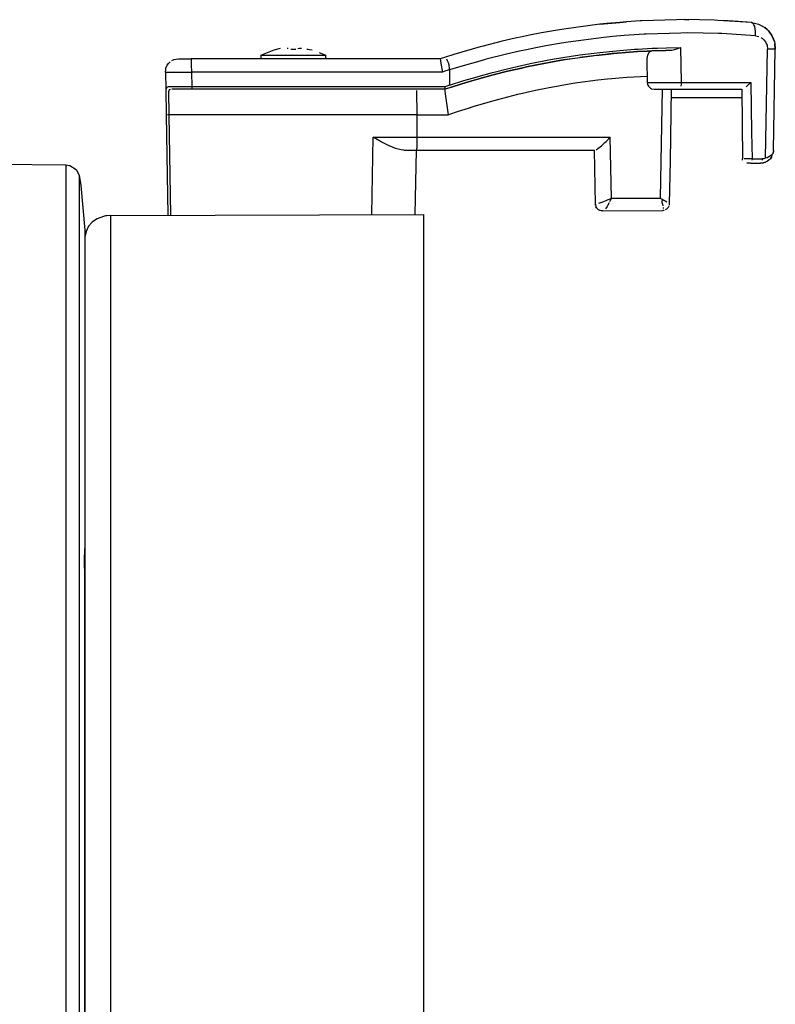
# Model space of a CAD drawing. Header units: millimetres. Extents: x -1041 to -481, y -163 to 556.
# Tile 50 of 51: x -568 to -481, y 119 to 233. Entities that reach past the tile are written whole.
import ezdxf

# ---------------------------------------------------------------- set-up
doc = ezdxf.new("R2010")
doc.units = ezdxf.units.MM

# ---------------------------------------------------------------- blocks, each defined once
blk = doc.blocks.new('Frontteil__29', base_point=(-640.73, -151.96))
at = {"color": 7, "linetype": 'Continuous'}
for p, q in [((-583.98, 216), (-562.61, 215.82)), ((-562.61, 215.82), (-562.2, 215.76)), ((-562.2, 215.76), (-561.49, 215.3)), ((-561.49, 215.3), (-561.15, 214.63)), ((-561.15, 214.63), (-560.94, 213.46)), ((-560.94, 213.46), (-560.49, 208.31)), ((-560.49, 208.31), (-560.49, 171.73)), ((-560.5, 170.61), (-560.49, 171.4)), ((-560.49, 171.4), (-560.49, 171.73)), ((-560.49, 171.73), (-560.49, 168.85)), ((-560.49, 168.23), (-560.5, 170.61)), ((-560.49, 168.85), (-560.49, 168.23)), ((-560.49, 79.97), (-560.49, 168.23))]:
    blk.add_line(p, q, dxfattribs=at)
at = {"color": 1, "linetype": 'Continuous'}
for p, q in [((-562.61, 71.47), (-562.61, 215.82)), ((-561.15, 214.63), (-561.15, 71.36))]:
    blk.add_line(p, q, dxfattribs=at)
blk = doc.blocks.new('Linsengehaeuse__35', base_point=(-560.49, -106.1))
at = {"color": 7, "linetype": 'Continuous'}
for p, q in [((-559.26, 209.52), (-559.63, 209.24)), ((-559.06, 209.63), (-559.26, 209.52)), ((-558.34, 209.9), (-559.06, 209.63)), ((-558.11, 209.95), (-558.34, 209.9)), ((-557.93, 209.98), (-558.11, 209.95)), ((-557.5, 210), (-557.93, 209.98)), ((-557.5, 210), (-521.49, 210.13)), ((-521.49, 76.48), (-521.49, 210.13)), ((-560.05, 208.79), (-560.33, 208.18)), ((-559.63, 209.24), (-560.05, 208.79)), ((-560.33, 208.18), (-560.49, 207.52)), ((-560.49, 207.52), (-560.49, 72.5))]:
    blk.add_line(p, q, dxfattribs=at)
at = {"color": 1, "linetype": 'Continuous'}
blk.add_line((-557.5, 76.31), (-557.5, 210), dxfattribs=at)
blk = doc.blocks.new('Linsenschraube_selbstfurchend_DIN7500-M4x8-TX20_1__36', base_point=(-540.24, 228.02))
at = {"color": 7, "linetype": 'Continuous'}
for p, q in [((-540.24, 228.42), (-538.68, 229.06)), ((-538.68, 229.06), (-537.96, 229.24)), ((-537.22, 229.24), (-537.07, 229.23)), ((-536.78, 229.13), (-536.64, 229.13)), ((-536.64, 229.13), (-536.49, 229.12)), ((-536.49, 229.12), (-536.2, 229.13)), ((-535.99, 229.22), (-535.8, 229.23)), ((-535.8, 229.23), (-535.54, 229.23)), ((-534.94, 229.13), (-534.78, 229.12)), ((-534.94, 229.13), (-534.32, 229.06)), ((-533.53, 228.74), (-532.74, 228.42)), ((-540.24, 228.42), (-538.45, 228.42)), ((-540.24, 228.42), (-540.24, 228.02)), ((-538.45, 228.42), (-532.74, 228.42)), ((-532.74, 228.02), (-532.74, 228.42))]:
    blk.add_line(p, q, dxfattribs=at)
blk = doc.blocks.new('Torsicherung__37', base_point=(-551.21, 210.03))
at = {"color": 7, "linetype": 'Continuous'}
for p, q in [((-501.25, 231.99), (-498.92, 232.21)), ((-498.92, 232.21), (-500.45, 232.07)), ((-498.15, 232.26), (-498.92, 232.21)), ((-498.92, 232.21), (-498.15, 232.26)), ((-496.61, 232.37), (-498.15, 232.26)), ((-496.4, 232.38), (-496.61, 232.37)), ((-492.4, 232.51), (-496.4, 232.38)), ((-491.49, 232.52), (-492.4, 232.51)), ((-488.06, 232.45), (-491.49, 232.52)), ((-491.49, 232.52), (-491, 232.51)), ((-487.67, 232.43), (-488.06, 232.45)), ((-483.79, 232.19), (-487.67, 232.43)), ((-486.46, 232.38), (-487.67, 232.43)), ((-485.31, 232.3), (-486.46, 232.38)), ((-483.79, 232.19), (-485.31, 232.3)), ((-483.79, 232.19), (-483.44, 232.13)), ((-483.59, 232.06), (-483.79, 232.19)), ((-483.44, 232.13), (-482.99, 232)), ((-507.95, 231), (-509.32, 230.73)), ((-506.11, 231.32), (-507.95, 231)), ((-505.37, 231.44), (-506.11, 231.32)), ((-501.25, 231.99), (-505.37, 231.44)), ((-500.45, 232.07), (-501.25, 231.99)), ((-482.99, 232), (-482.74, 231.9)), ((-482.99, 232), (-482.74, 231.9)), ((-482.74, 231.9), (-482.26, 231.61)), ((-482.74, 231.9), (-482.26, 231.61)), ((-482.26, 231.61), (-482, 231.39)), ((-482, 231.39), (-482.26, 231.61)), ((-482, 231.39), (-481.85, 231.24)), ((-481.85, 231.24), (-482, 231.39)), ((-481.85, 231.24), (-481.5, 230.79)), ((-481.69, 231.03), (-481.85, 231.24)), ((-481.5, 230.79), (-481.69, 231.03)), ((-512.47, 230.03), (-514.8, 229.44)), ((-510.98, 230.38), (-512.47, 230.03)), ((-510.17, 230.55), (-510.98, 230.38)), ((-509.32, 230.73), (-510.17, 230.55)), ((-481.5, 230.79), (-481.25, 230.28)), ((-481.16, 230.01), (-481.5, 230.79)), ((-481.25, 230.28), (-481.16, 230.01)), ((-481.16, 230.01), (-481.12, 229.76)), ((-515.01, 229.39), (-518.02, 228.51)), ((-514.8, 229.44), (-515.01, 229.39)), ((-498.3, 228.75), (-500.23, 228.57)), ((-498.07, 228.76), (-499.83, 228.61)), ((-499.66, 228.63), (-498.3, 228.75)), ((-498.3, 228.75), (-496.92, 228.84)), ((-496.92, 228.84), (-498.3, 228.75)), ((-495.03, 228.94), (-497.28, 228.82)), ((-496.92, 228.84), (-495.79, 228.91)), ((-495.79, 228.91), (-496.92, 228.84)), ((-495.79, 228.91), (-495.27, 228.93)), ((-495.27, 228.93), (-495.79, 228.91)), ((-495.56, 228.78), (-495.77, 228.45)), ((-495.41, 228.87), (-495.56, 228.78)), ((-495.27, 228.93), (-495.41, 228.87)), ((-495.27, 228.93), (-493.63, 228.99)), ((-493.63, 228.99), (-495.27, 228.93)), ((-495.03, 228.94), (-495.27, 228.93)), ((-493.63, 228.99), (-493.29, 229)), ((-493.29, 229), (-493.63, 228.99)), ((-493.29, 229), (-492.95, 229.03)), ((-492.95, 229.03), (-492.66, 229.09)), ((-492.66, 229.09), (-492.28, 229.2)), ((-492.28, 229.2), (-491.95, 229.31)), ((-481.25, 217.49), (-481.05, 229.14)), ((-481.12, 229.76), (-481.05, 229.14)), ((-481.05, 229.14), (-481.12, 229.76)), ((-481.1, 229.55), (-481.12, 229.76)), ((-550.85, 227.48), (-550.67, 227.66)), ((-550.46, 227.81), (-550.22, 227.92)), ((-550.22, 227.92), (-549.97, 227.99)), ((-549.97, 227.99), (-549.71, 228.02)), ((-549.71, 228.02), (-548.23, 228.02)), ((-519.59, 228.02), (-548.23, 228.02)), ((-519, 228.21), (-519.59, 228.02)), ((-519, 228.21), (-519.59, 228.02)), ((-519.59, 228.02), (-519.56, 227.81)), ((-519.56, 227.81), (-519.51, 227.48)), ((-518.02, 228.51), (-519, 228.21)), ((-508.48, 227.33), (-506.89, 227.63)), ((-508.48, 227.33), (-506.89, 227.63)), ((-505.89, 227.81), (-507.08, 227.6)), ((-506.89, 227.63), (-505.22, 227.92)), ((-506.89, 227.63), (-505.89, 227.81)), ((-504.49, 228.03), (-505.89, 227.81)), ((-505.89, 227.81), (-505.22, 227.92)), ((-505.22, 227.92), (-503.55, 228.17)), ((-501.32, 228.45), (-503.55, 228.17)), ((-503.55, 228.17), (-502.09, 228.36)), ((-502.09, 228.36), (-501.89, 228.39)), ((-501.89, 228.39), (-501.32, 228.45)), ((-501.32, 228.45), (-500.23, 228.57)), ((-500.23, 228.57), (-501.32, 228.45)), ((-499.83, 228.61), (-500.62, 228.53)), ((-500.23, 228.57), (-499.66, 228.63)), ((-495.77, 228.45), (-495.83, 228.06)), ((-495.83, 228.06), (-495.83, 227.9)), ((-495.83, 227.9), (-495.78, 225.3)), ((-551.21, 226.49), (-551.18, 226.78)), ((-551.21, 226.49), (-551.17, 224.48)), ((-551.18, 226.78), (-551.15, 226.93)), ((-551.15, 226.93), (-551, 227.27)), ((-551, 227.27), (-550.85, 227.48)), ((-519.51, 227.48), (-519.35, 226.49)), ((-513.52, 226.16), (-511.87, 226.58)), ((-511.87, 226.58), (-513.52, 226.16)), ((-513.52, 226.16), (-511.87, 226.58)), ((-511.87, 226.58), (-510.21, 226.96)), ((-511.87, 226.58), (-510.21, 226.96)), ((-510.96, 226.79), (-511.87, 226.58)), ((-508.48, 227.33), (-510.42, 226.92)), ((-510.21, 226.96), (-509.68, 227.08)), ((-510.21, 226.96), (-509.68, 227.08)), ((-509.68, 227.08), (-508.48, 227.33)), ((-509.68, 227.08), (-508.48, 227.33)), ((-517.11, 225.13), (-515.95, 225.48)), ((-517.11, 225.13), (-515.95, 225.48)), ((-514.57, 225.88), (-516.53, 225.31)), ((-515.95, 225.48), (-515.16, 225.71)), ((-515.95, 225.48), (-515.16, 225.71)), ((-515.16, 225.71), (-513.52, 226.16)), ((-515.16, 225.71), (-513.52, 226.16)), ((-495.78, 225.3), (-495.75, 225.08)), ((-484.23, 224.95), (-483.88, 225.3)), ((-551.06, 224.73), (-551.17, 224.48)), ((-551.17, 224.48), (-551.12, 221.57)), ((-548.18, 224.52), (-550.46, 224.52)), ((-519.02, 224.52), (-548.18, 224.52)), ((-519.07, 224.81), (-519.05, 224.65)), ((-519.03, 224.3), (-519.02, 224.52)), ((-518.99, 224), (-519.03, 224.3)), ((-518.43, 224.71), (-519.02, 224.52)), ((-518.64, 224.64), (-519.02, 224.52)), ((-517.11, 225.13), (-518.64, 224.64)), ((-518.43, 224.71), (-517.11, 225.13)), ((-518.43, 224.71), (-517.11, 225.13)), ((-516.66, 225.27), (-517.11, 225.13)), ((-495.28, 224.57), (-494.98, 224.52)), ((-494.98, 224.52), (-492.11, 224.52)), ((-493.01, 224.52), (-493.15, 216.27)), ((-492.11, 224.52), (-484.91, 224.52)), ((-484.91, 224.52), (-484.83, 216.51)), ((-484.42, 224.79), (-484.23, 224.95)), ((-518.89, 223.19), (-518.99, 224)), ((-518.81, 222.66), (-518.89, 223.19)), ((-484.95, 223.52), (-493.02, 223.52)), ((-518.64, 221.57), (-518.81, 222.66)), ((-551.12, 221.57), (-550.92, 210.03)), ((-526.39, 218.49), (-527.32, 218.99)), ((-500.65, 218.38), (-500.52, 218.5)), ((-500.52, 218.5), (-500.03, 218.99)), ((-525.48, 218.03), (-526.39, 218.49)), ((-525.17, 217.89), (-525.48, 218.03)), ((-524.75, 217.72), (-525.17, 217.89)), ((-524.6, 217.67), (-524.75, 217.72)), ((-524.09, 217.54), (-524.6, 217.67)), ((-523.8, 217.52), (-524.09, 217.54)), ((-523.8, 217.52), (-522.34, 217.52)), ((-522.47, 210.13), (-522.34, 217.52)), ((-522.34, 217.52), (-521.99, 217.52)), ((-522.34, 217.52), (-521.99, 217.52)), ((-521.99, 217.52), (-501.85, 217.52)), ((-501.74, 211.3), (-501.85, 217.52)), ((-501.66, 217.57), (-501.45, 217.71)), ((-501.45, 217.71), (-501.04, 218.03)), ((-501.04, 218.03), (-500.65, 218.38)), ((-481.25, 217.49), (-481.27, 217.35)), ((-493.15, 216.27), (-493.24, 211.33)), ((-484.81, 216.37), (-484.83, 216.51)), ((-481.96, 216.24), (-482.18, 216.13)), ((-481.78, 216.37), (-481.96, 216.24)), ((-481.62, 216.53), (-481.78, 216.37)), ((-481.49, 216.7), (-481.62, 216.53)), ((-481.62, 216.53), (-481.49, 216.7)), ((-481.5, 216.94), (-481.49, 216.7)), ((-481.49, 216.7), (-481.39, 217.08)), ((-481.27, 217.35), (-481.39, 217.08)), ((-481.31, 217.22), (-481.27, 217.35)), ((-483.92, 216.02), (-484.33, 216.02)), ((-483.92, 216.02), (-482.75, 216.02)), ((-482.46, 216.04), (-482.75, 216.02)), ((-482.75, 216.02), (-482.46, 216.04)), ((-482.18, 216.13), (-482.46, 216.04)), ((-482.46, 216.04), (-482.18, 216.13)), ((-501.74, 211.3), (-501.68, 211.01)), ((-501.61, 210.87), (-501.68, 211.01)), ((-501.68, 211.01), (-501.61, 210.87)), ((-500.94, 210.52), (-493.97, 210.57)), ((-493.83, 210.59), (-493.97, 210.57)), ((-493.57, 210.72), (-493.7, 210.64)), ((-493.36, 210.93), (-493.57, 210.72)), ((-493.29, 211.06), (-493.36, 210.93)), ((-493.24, 211.33), (-493.25, 211.2)), ((-493.24, 211.33), (-493.25, 211.2)), ((-500.94, 210.52), (-501.09, 210.53))]:
    blk.add_line(p, q, dxfattribs=at)
at = {"color": 1, "linetype": 'Continuous'}
for p, q in [((-491.93, 230.98), (-495.92, 230.86)), ((-491.1, 230.99), (-491.93, 230.98)), ((-487.6, 230.93), (-491.1, 230.99)), ((-483.5, 231.92), (-483.59, 232.06)), ((-483.42, 231.72), (-483.5, 231.92)), ((-483.37, 231.48), (-483.42, 231.72)), ((-483.34, 231.21), (-483.37, 231.48)), ((-483.33, 231.07), (-483.34, 231.21)), ((-483.33, 230.94), (-483.33, 231.07)), ((-504.88, 229.93), (-505.63, 229.81)), ((-500.76, 230.47), (-504.88, 229.93)), ((-499.75, 230.57), (-500.76, 230.47)), ((-498.44, 230.69), (-499.75, 230.57)), ((-496.13, 230.85), (-498.44, 230.69)), ((-495.92, 230.86), (-496.13, 230.85)), ((-487.2, 230.91), (-487.6, 230.93)), ((-483.34, 230.67), (-487.2, 230.91)), ((-483.34, 230.67), (-483.33, 230.94)), ((-483.34, 230.67), (-482.93, 230.57)), ((-482.69, 230.46), (-482.56, 230.38)), ((-482.56, 230.38), (-482.35, 230.19)), ((-482.35, 230.19), (-482.18, 229.97)), ((-482.18, 229.97), (-482.05, 229.71)), ((-510.49, 228.89), (-511.97, 228.55)), ((-509.68, 229.06), (-510.49, 228.89)), ((-508.58, 229.28), (-509.68, 229.06)), ((-507.45, 229.5), (-508.58, 229.28)), ((-505.63, 229.81), (-507.45, 229.5)), ((-501.87, 228.68), (-501.23, 228.75)), ((-501.23, 228.75), (-499.75, 228.91)), ((-499.75, 228.91), (-498.52, 229.02)), ((-498.52, 229.02), (-497.23, 229.11)), ((-497.23, 229.11), (-496.86, 229.14)), ((-496.86, 229.14), (-495.2, 229.23)), ((-495.2, 229.23), (-494.59, 229.25)), ((-494.59, 229.25), (-493.55, 229.28)), ((-493.55, 229.28), (-491.95, 229.31)), ((-491.95, 229.31), (-491.88, 225.3)), ((-482.17, 216.58), (-481.95, 229.14)), ((-482.05, 229.71), (-482, 229.57)), ((-482, 229.57), (-481.95, 229.14)), ((-481.76, 229.14), (-481.95, 229.14)), ((-481.29, 229.14), (-481.76, 229.14)), ((-481.05, 229.14), (-481.29, 229.14)), ((-548.23, 228.02), (-548.24, 227.76)), ((-548.24, 227.76), (-548.24, 227.57)), ((-548.24, 227.57), (-548.23, 227.33)), ((-518.76, 227.8), (-518.85, 227.98)), ((-518.66, 227.57), (-518.76, 227.8)), ((-518.58, 227.3), (-518.66, 227.57)), ((-514.52, 227.91), (-517.5, 227.06)), ((-514.3, 227.97), (-514.52, 227.91)), ((-511.97, 228.55), (-514.3, 227.97)), ((-509.26, 227.46), (-506.9, 227.92)), ((-506.9, 227.92), (-505.25, 228.21)), ((-505.25, 228.21), (-503.54, 228.46)), ((-503.54, 228.46), (-501.87, 228.68)), ((-551.21, 226.49), (-548.21, 226.49)), ((-548.23, 227.33), (-548.21, 226.49)), ((-519.35, 226.49), (-548.21, 226.49)), ((-548.21, 226.49), (-548.18, 224.81)), ((-518.94, 226.62), (-519.35, 226.49)), ((-518.52, 226.75), (-518.94, 226.62)), ((-518.56, 227.17), (-518.58, 227.3)), ((-518.53, 227.03), (-518.56, 227.17)), ((-518.52, 226.75), (-518.53, 227.03)), ((-517.5, 227.06), (-518.52, 226.75)), ((-518.52, 226.75), (-518.52, 224.99)), ((-515.23, 226), (-513.57, 226.45)), ((-513.57, 226.45), (-513.25, 226.53)), ((-513.25, 226.53), (-511.91, 226.87)), ((-511.91, 226.87), (-510.24, 227.25)), ((-510.24, 227.25), (-509.26, 227.46)), ((-518.52, 224.99), (-516.87, 225.51)), ((-516.87, 225.51), (-515.89, 225.8)), ((-515.89, 225.8), (-515.23, 226)), ((-501.46, 225.55), (-503.82, 225.24)), ((-500.37, 225.66), (-501.46, 225.55)), ((-499.85, 225.72), (-500.37, 225.66)), ((-498.58, 225.83), (-499.85, 225.72)), ((-498.08, 225.86), (-498.58, 225.83)), ((-495.8, 226), (-498.08, 225.86)), ((-495.78, 225.3), (-495.11, 225.29)), ((-495.11, 225.29), (-494.56, 225.29)), ((-494.56, 225.29), (-491.88, 225.3)), ((-491.88, 225.3), (-491.89, 225.08)), ((-491.88, 225.3), (-483.88, 225.3)), ((-483.88, 225.3), (-483.78, 219.59)), ((-550.88, 224.8), (-551.06, 224.73)), ((-550.71, 224.81), (-550.88, 224.8)), ((-550.77, 224.45), (-550.87, 224.21)), ((-550.87, 224.21), (-550.82, 221.57)), ((-550.64, 224.5), (-550.77, 224.45)), ((-548.18, 224.81), (-550.71, 224.81)), ((-519.07, 224.81), (-548.18, 224.81)), ((-548.18, 224.81), (-548.18, 224.52)), ((-522.31, 224.39), (-522.3, 221.57)), ((-518.84, 224.89), (-519.07, 224.81)), ((-518.52, 224.99), (-518.84, 224.89)), ((-508.63, 224.38), (-510.13, 224.04)), ((-507.25, 224.66), (-508.63, 224.38)), ((-504.35, 225.16), (-507.25, 224.66)), ((-503.82, 225.24), (-504.35, 225.16)), ((-495.75, 225.08), (-495.65, 224.87)), ((-495.65, 224.87), (-495.42, 224.64)), ((-495.42, 224.64), (-495.28, 224.57)), ((-494.07, 224.52), (-494.29, 211.99)), ((-491.89, 225.08), (-491.92, 224.87)), ((-513, 223.32), (-514.13, 223.01)), ((-510.71, 223.91), (-513, 223.32)), ((-510.13, 224.04), (-510.71, 223.91)), ((-517.53, 221.95), (-518.64, 221.57)), ((-516.39, 222.32), (-517.53, 221.95)), ((-515.85, 222.49), (-516.39, 222.32)), ((-514.13, 223.01), (-515.85, 222.49)), ((-550.82, 221.57), (-550.98, 221.57)), ((-550.82, 221.57), (-550.62, 210.03)), ((-522.3, 221.57), (-550.82, 221.57)), ((-522.3, 221.57), (-518.64, 221.57)), ((-522.3, 221.57), (-522.3, 218.99)), ((-527.47, 210.11), (-527.32, 218.99)), ((-527.32, 218.99), (-522.3, 218.99)), ((-522.3, 218.99), (-522.3, 217.95)), ((-522.3, 218.99), (-500.03, 218.99)), ((-499.9, 211.99), (-500.03, 218.99)), ((-483.78, 219.59), (-483.72, 216.51)), ((-522.3, 217.95), (-522.34, 217.52)), ((-484.16, 216.5), (-484.62, 216.5)), ((-483.72, 216.51), (-484.16, 216.5)), ((-483.72, 216.51), (-483.73, 216.37)), ((-483.72, 216.51), (-482.55, 216.51)), ((-482.55, 216.51), (-482.56, 216.37)), ((-482.36, 216.53), (-482.55, 216.51)), ((-482.17, 216.58), (-482.36, 216.53)), ((-481.97, 216.65), (-482.17, 216.58)), ((-481.78, 216.74), (-481.97, 216.65)), ((-481.5, 216.94), (-481.78, 216.74)), ((-481.31, 217.22), (-481.39, 217.08)), ((-481.27, 217.35), (-481.31, 217.22)), ((-500.32, 211.79), (-500.54, 211.69)), ((-500.18, 211.86), (-500.32, 211.79)), ((-499.9, 211.99), (-500.18, 211.86)), ((-500.04, 211.71), (-500.11, 211.58)), ((-499.9, 211.99), (-500.04, 211.71)), ((-499.9, 211.99), (-494.29, 211.99)), ((-494.29, 211.99), (-494.07, 211.88)), ((-494.29, 211.99), (-494.07, 211.88)), ((-494.07, 211.88), (-494.11, 211.54)), ((-494.07, 211.88), (-493.88, 211.78)), ((-493.88, 211.78), (-493.7, 211.68)), ((-501.72, 211.16), (-501.74, 211.3)), ((-501.72, 211.16), (-501.74, 211.3)), ((-501.61, 210.87), (-501.68, 211.01)), ((-501.37, 210.64), (-501.61, 210.87)), ((-501.37, 210.64), (-501.61, 210.87)), ((-501.17, 211.44), (-501.37, 211.37)), ((-501.23, 210.57), (-501.37, 210.64)), ((-501.09, 210.53), (-501.37, 210.64)), ((-500.99, 211.5), (-501.17, 211.44)), ((-500.73, 211.61), (-500.99, 211.5)), ((-500.54, 211.69), (-500.73, 211.61)), ((-500.41, 211.05), (-500.6, 210.78)), ((-500.32, 211.19), (-500.41, 211.05)), ((-500.18, 211.44), (-500.32, 211.19)), ((-494.11, 211.54), (-494.04, 211.32)), ((-494.04, 211.32), (-493.99, 211.12)), ((-493.83, 210.59), (-493.97, 210.57)), ((-493.95, 210.94), (-493.94, 210.79)), ((-493.7, 211.68), (-493.54, 211.58)), ((-493.57, 210.72), (-493.7, 210.64)), ((-493.36, 210.93), (-493.57, 210.72)), ((-493.29, 211.06), (-493.36, 210.93))]:
    blk.add_line(p, q, dxfattribs=at)
blk = doc.blocks.new('Torsicherung_EZ_kpl__38', base_point=(-551.21, 210.03))
for name, p in [('Torsicherung__37', (-551.21, 210.03)), ('Linsenschraube_selbstfurchend_DIN7500-M4x8-TX20_1__36', (-540.24, 228.02))]:
    blk.add_blockref(name, p)
blk = doc.blocks.new('Linsengehaeuse_kpl___48', base_point=(-560.49, -134.08))
for name, p in [('Torsicherung_EZ_kpl__38', (-551.21, 210.03)), ('Linsengehaeuse__35', (-560.49, -106.1))]:
    blk.add_blockref(name, p)
blk = doc.blocks.new('Linsengehaeuse__49', base_point=(-560.49, -106.1))
at = {"color": 7, "linetype": 'Continuous'}
for p, q in [((-559.26, 209.52), (-559.63, 209.24)), ((-559.06, 209.63), (-559.26, 209.52)), ((-558.34, 209.9), (-559.06, 209.63)), ((-558.11, 209.95), (-558.34, 209.9)), ((-557.93, 209.98), (-558.11, 209.95)), ((-557.5, 210), (-557.93, 209.98)), ((-557.5, 210), (-521.49, 210.13)), ((-521.49, 76.48), (-521.49, 210.13)), ((-560.05, 208.79), (-560.33, 208.18)), ((-559.63, 209.24), (-560.05, 208.79)), ((-560.33, 208.18), (-560.49, 207.52)), ((-560.49, 207.52), (-560.49, 72.5))]:
    blk.add_line(p, q, dxfattribs=at)
at = {"color": 1, "linetype": 'Continuous'}
blk.add_line((-557.5, 76.31), (-557.5, 210), dxfattribs=at)
blk = doc.blocks.new('Torsicherung__50', base_point=(-551.21, 210.03))
at = {"color": 7, "linetype": 'Continuous'}
for p, q in [((-501.25, 231.99), (-498.92, 232.21)), ((-498.92, 232.21), (-500.45, 232.07)), ((-498.15, 232.26), (-498.92, 232.21)), ((-498.92, 232.21), (-498.15, 232.26)), ((-496.61, 232.37), (-498.15, 232.26)), ((-496.4, 232.38), (-496.61, 232.37)), ((-492.4, 232.51), (-496.4, 232.38)), ((-491.49, 232.52), (-492.4, 232.51)), ((-488.06, 232.45), (-491.49, 232.52)), ((-491.49, 232.52), (-491, 232.51)), ((-487.67, 232.43), (-488.06, 232.45)), ((-483.79, 232.19), (-487.67, 232.43)), ((-486.46, 232.38), (-487.67, 232.43)), ((-485.31, 232.3), (-486.46, 232.38)), ((-483.79, 232.19), (-485.31, 232.3)), ((-483.79, 232.19), (-483.44, 232.13)), ((-483.59, 232.06), (-483.79, 232.19)), ((-483.44, 232.13), (-482.99, 232)), ((-507.95, 231), (-509.32, 230.73)), ((-506.11, 231.32), (-507.95, 231)), ((-505.37, 231.44), (-506.11, 231.32)), ((-501.25, 231.99), (-505.37, 231.44)), ((-500.45, 232.07), (-501.25, 231.99)), ((-482.99, 232), (-482.74, 231.9)), ((-482.99, 232), (-482.74, 231.9)), ((-482.74, 231.9), (-482.26, 231.61)), ((-482.74, 231.9), (-482.26, 231.61)), ((-482.26, 231.61), (-482, 231.39)), ((-482, 231.39), (-482.26, 231.61)), ((-482, 231.39), (-481.85, 231.24)), ((-481.85, 231.24), (-482, 231.39)), ((-481.85, 231.24), (-481.5, 230.79)), ((-481.69, 231.03), (-481.85, 231.24)), ((-481.5, 230.79), (-481.69, 231.03)), ((-512.47, 230.03), (-514.8, 229.44)), ((-510.98, 230.38), (-512.47, 230.03)), ((-510.17, 230.55), (-510.98, 230.38)), ((-509.32, 230.73), (-510.17, 230.55)), ((-481.5, 230.79), (-481.25, 230.28)), ((-481.16, 230.01), (-481.5, 230.79)), ((-481.25, 230.28), (-481.16, 230.01)), ((-481.16, 230.01), (-481.12, 229.76)), ((-515.01, 229.39), (-518.02, 228.51)), ((-514.8, 229.44), (-515.01, 229.39)), ((-498.3, 228.75), (-500.23, 228.57)), ((-498.07, 228.76), (-499.83, 228.61)), ((-499.66, 228.63), (-498.3, 228.75)), ((-498.3, 228.75), (-496.92, 228.84)), ((-496.92, 228.84), (-498.3, 228.75)), ((-495.03, 228.94), (-497.28, 228.82)), ((-496.92, 228.84), (-495.79, 228.91)), ((-495.79, 228.91), (-496.92, 228.84)), ((-495.79, 228.91), (-495.27, 228.93)), ((-495.27, 228.93), (-495.79, 228.91)), ((-495.56, 228.78), (-495.77, 228.45)), ((-495.41, 228.87), (-495.56, 228.78)), ((-495.27, 228.93), (-495.41, 228.87)), ((-495.27, 228.93), (-493.63, 228.99)), ((-493.63, 228.99), (-495.27, 228.93)), ((-495.03, 228.94), (-495.27, 228.93)), ((-493.63, 228.99), (-493.29, 229)), ((-493.29, 229), (-493.63, 228.99)), ((-493.29, 229), (-492.95, 229.03)), ((-492.95, 229.03), (-492.66, 229.09)), ((-492.66, 229.09), (-492.28, 229.2)), ((-492.28, 229.2), (-491.95, 229.31)), ((-481.25, 217.49), (-481.05, 229.14)), ((-481.12, 229.76), (-481.05, 229.14)), ((-481.1, 229.55), (-481.12, 229.76)), ((-481.05, 229.14), (-481.12, 229.76)), ((-550.85, 227.48), (-550.67, 227.66)), ((-550.46, 227.81), (-550.22, 227.92)), ((-550.22, 227.92), (-549.97, 227.99)), ((-549.97, 227.99), (-549.71, 228.02)), ((-549.71, 228.02), (-548.23, 228.02)), ((-519.59, 228.02), (-548.23, 228.02)), ((-519, 228.21), (-519.59, 228.02)), ((-519, 228.21), (-519.59, 228.02)), ((-519.59, 228.02), (-519.56, 227.81)), ((-519.56, 227.81), (-519.51, 227.48)), ((-518.02, 228.51), (-519, 228.21)), ((-508.48, 227.33), (-506.89, 227.63)), ((-506.89, 227.63), (-508.48, 227.33)), ((-505.89, 227.81), (-507.08, 227.6)), ((-505.22, 227.92), (-506.89, 227.63)), ((-506.89, 227.63), (-505.89, 227.81)), ((-504.49, 228.03), (-505.89, 227.81)), ((-505.89, 227.81), (-505.22, 227.92)), ((-505.22, 227.92), (-503.55, 228.17)), ((-501.32, 228.45), (-503.55, 228.17)), ((-503.55, 228.17), (-502.09, 228.36)), ((-502.09, 228.36), (-501.89, 228.39)), ((-501.89, 228.39), (-501.32, 228.45)), ((-501.32, 228.45), (-500.23, 228.57)), ((-500.23, 228.57), (-501.32, 228.45)), ((-499.83, 228.61), (-500.62, 228.53)), ((-500.23, 228.57), (-499.66, 228.63)), ((-495.77, 228.45), (-495.83, 228.06)), ((-495.83, 228.06), (-495.83, 227.9)), ((-495.83, 227.9), (-495.78, 225.3)), ((-551.21, 226.49), (-551.18, 226.78)), ((-551.21, 226.49), (-551.17, 224.48)), ((-551.18, 226.78), (-551.15, 226.93)), ((-551.15, 226.93), (-551, 227.27)), ((-551, 227.27), (-550.85, 227.48)), ((-519.51, 227.48), (-519.35, 226.49)), ((-513.52, 226.16), (-511.87, 226.58)), ((-511.87, 226.58), (-513.52, 226.16)), ((-511.87, 226.58), (-513.52, 226.16)), ((-511.87, 226.58), (-510.21, 226.96)), ((-510.21, 226.96), (-511.87, 226.58)), ((-510.96, 226.79), (-511.87, 226.58)), ((-508.48, 227.33), (-510.42, 226.92)), ((-510.21, 226.96), (-509.68, 227.08)), ((-509.68, 227.08), (-510.21, 226.96)), ((-509.68, 227.08), (-508.48, 227.33)), ((-508.48, 227.33), (-509.68, 227.08)), ((-517.11, 225.13), (-515.95, 225.48)), ((-515.95, 225.48), (-517.11, 225.13)), ((-514.57, 225.88), (-516.53, 225.31)), ((-515.95, 225.48), (-515.16, 225.71)), ((-515.16, 225.71), (-515.95, 225.48)), ((-515.16, 225.71), (-513.52, 226.16)), ((-513.52, 226.16), (-515.16, 225.71)), ((-495.78, 225.3), (-495.75, 225.08)), ((-484.23, 224.95), (-483.88, 225.3)), ((-551.06, 224.73), (-551.17, 224.48)), ((-551.17, 224.48), (-551.12, 221.57)), ((-548.18, 224.52), (-550.46, 224.52)), ((-519.02, 224.52), (-548.18, 224.52)), ((-519.07, 224.81), (-519.05, 224.65)), ((-519.03, 224.3), (-519.02, 224.52)), ((-518.99, 224), (-519.03, 224.3)), ((-518.43, 224.71), (-519.02, 224.52)), ((-518.64, 224.64), (-519.02, 224.52)), ((-517.11, 225.13), (-518.64, 224.64)), ((-518.43, 224.71), (-517.11, 225.13)), ((-517.11, 225.13), (-518.43, 224.71)), ((-516.66, 225.27), (-517.11, 225.13)), ((-495.28, 224.57), (-494.98, 224.52)), ((-494.98, 224.52), (-492.11, 224.52)), ((-493.01, 224.52), (-493.15, 216.27)), ((-492.11, 224.52), (-484.91, 224.52)), ((-484.91, 224.52), (-484.83, 216.51)), ((-484.42, 224.79), (-484.23, 224.95)), ((-518.89, 223.19), (-518.99, 224)), ((-518.81, 222.66), (-518.89, 223.19)), ((-484.95, 223.52), (-493.02, 223.52)), ((-518.64, 221.57), (-518.81, 222.66)), ((-551.12, 221.57), (-550.92, 210.03)), ((-526.39, 218.49), (-527.32, 218.99)), ((-500.65, 218.38), (-500.52, 218.5)), ((-500.52, 218.5), (-500.03, 218.99)), ((-525.48, 218.03), (-526.39, 218.49)), ((-525.17, 217.89), (-525.48, 218.03)), ((-524.75, 217.72), (-525.17, 217.89)), ((-524.6, 217.67), (-524.75, 217.72)), ((-524.09, 217.54), (-524.6, 217.67)), ((-523.8, 217.52), (-524.09, 217.54)), ((-523.8, 217.52), (-522.34, 217.52)), ((-522.47, 210.13), (-522.34, 217.52)), ((-522.34, 217.52), (-521.99, 217.52)), ((-522.34, 217.52), (-521.99, 217.52)), ((-521.99, 217.52), (-501.85, 217.52)), ((-501.74, 211.3), (-501.85, 217.52)), ((-501.66, 217.57), (-501.45, 217.71)), ((-501.45, 217.71), (-501.04, 218.03)), ((-501.04, 218.03), (-500.65, 218.38)), ((-481.25, 217.49), (-481.27, 217.35)), ((-481.25, 217.49), (-481.27, 217.35)), ((-493.15, 216.27), (-493.24, 211.33)), ((-484.81, 216.37), (-484.83, 216.51)), ((-481.96, 216.24), (-482.18, 216.13)), ((-481.78, 216.37), (-481.96, 216.24)), ((-481.62, 216.53), (-481.78, 216.37)), ((-481.49, 216.7), (-481.62, 216.53)), ((-481.62, 216.53), (-481.49, 216.7)), ((-481.5, 216.94), (-481.49, 216.7)), ((-481.49, 216.7), (-481.39, 217.08)), ((-481.27, 217.35), (-481.39, 217.08)), ((-481.31, 217.22), (-481.27, 217.35)), ((-483.92, 216.02), (-484.33, 216.02)), ((-483.92, 216.02), (-482.75, 216.02)), ((-482.46, 216.04), (-482.75, 216.02)), ((-482.75, 216.02), (-482.46, 216.04)), ((-482.18, 216.13), (-482.46, 216.04)), ((-482.46, 216.04), (-482.18, 216.13)), ((-501.74, 211.3), (-501.68, 211.01)), ((-501.61, 210.87), (-501.68, 211.01)), ((-501.68, 211.01), (-501.61, 210.87)), ((-500.94, 210.52), (-493.97, 210.57)), ((-493.83, 210.59), (-493.97, 210.57)), ((-493.57, 210.72), (-493.7, 210.64)), ((-493.36, 210.93), (-493.57, 210.72)), ((-493.29, 211.06), (-493.36, 210.93)), ((-493.24, 211.33), (-493.25, 211.2)), ((-493.24, 211.33), (-493.25, 211.2)), ((-500.94, 210.52), (-501.09, 210.53))]:
    blk.add_line(p, q, dxfattribs=at)
at = {"color": 1, "linetype": 'Continuous'}
for p, q in [((-491.93, 230.98), (-495.92, 230.86)), ((-491.1, 230.99), (-491.93, 230.98)), ((-487.6, 230.93), (-491.1, 230.99)), ((-483.5, 231.92), (-483.59, 232.06)), ((-483.42, 231.72), (-483.5, 231.92)), ((-483.37, 231.48), (-483.42, 231.72)), ((-483.34, 231.21), (-483.37, 231.48)), ((-483.33, 231.07), (-483.34, 231.21)), ((-483.33, 230.94), (-483.33, 231.07)), ((-504.88, 229.93), (-505.63, 229.81)), ((-500.76, 230.47), (-504.88, 229.93)), ((-499.75, 230.57), (-500.76, 230.47)), ((-498.44, 230.69), (-499.75, 230.57)), ((-496.13, 230.85), (-498.44, 230.69)), ((-495.92, 230.86), (-496.13, 230.85)), ((-487.2, 230.91), (-487.6, 230.93)), ((-483.34, 230.67), (-487.2, 230.91)), ((-483.34, 230.67), (-483.33, 230.94)), ((-483.34, 230.67), (-482.93, 230.57)), ((-482.69, 230.46), (-482.56, 230.38)), ((-482.56, 230.38), (-482.35, 230.19)), ((-482.35, 230.19), (-482.18, 229.97)), ((-482.18, 229.97), (-482.05, 229.71)), ((-510.49, 228.89), (-511.97, 228.55)), ((-509.68, 229.06), (-510.49, 228.89)), ((-508.58, 229.28), (-509.68, 229.06)), ((-507.45, 229.5), (-508.58, 229.28)), ((-505.63, 229.81), (-507.45, 229.5)), ((-501.87, 228.68), (-501.23, 228.75)), ((-501.23, 228.75), (-499.75, 228.91)), ((-499.75, 228.91), (-498.52, 229.02)), ((-498.52, 229.02), (-497.23, 229.11)), ((-497.23, 229.11), (-496.86, 229.14)), ((-496.86, 229.14), (-495.2, 229.23)), ((-495.2, 229.23), (-494.59, 229.25)), ((-494.59, 229.25), (-493.55, 229.28)), ((-493.55, 229.28), (-491.95, 229.31)), ((-491.95, 229.31), (-491.88, 225.3)), ((-482.17, 216.58), (-481.95, 229.14)), ((-482.05, 229.71), (-482, 229.57)), ((-482, 229.57), (-481.95, 229.14)), ((-481.76, 229.14), (-481.95, 229.14)), ((-481.29, 229.14), (-481.76, 229.14)), ((-481.05, 229.14), (-481.29, 229.14)), ((-548.23, 228.02), (-548.24, 227.76)), ((-548.24, 227.76), (-548.24, 227.57)), ((-548.24, 227.57), (-548.23, 227.33)), ((-518.76, 227.8), (-518.85, 227.98)), ((-518.66, 227.57), (-518.76, 227.8)), ((-518.58, 227.3), (-518.66, 227.57)), ((-514.52, 227.91), (-517.5, 227.06)), ((-514.3, 227.97), (-514.52, 227.91)), ((-511.97, 228.55), (-514.3, 227.97)), ((-509.26, 227.46), (-506.9, 227.92)), ((-506.9, 227.92), (-505.25, 228.21)), ((-505.25, 228.21), (-503.54, 228.46)), ((-503.54, 228.46), (-501.87, 228.68)), ((-551.21, 226.49), (-548.21, 226.49)), ((-548.23, 227.33), (-548.21, 226.49)), ((-519.35, 226.49), (-548.21, 226.49)), ((-548.21, 226.49), (-548.18, 224.81)), ((-518.94, 226.62), (-519.35, 226.49)), ((-518.52, 226.75), (-518.94, 226.62)), ((-518.56, 227.17), (-518.58, 227.3)), ((-518.53, 227.03), (-518.56, 227.17)), ((-518.52, 226.75), (-518.53, 227.03)), ((-517.5, 227.06), (-518.52, 226.75)), ((-518.52, 226.75), (-518.52, 224.99)), ((-515.23, 226), (-513.57, 226.45)), ((-513.57, 226.45), (-513.25, 226.53)), ((-513.25, 226.53), (-511.91, 226.87)), ((-511.91, 226.87), (-510.24, 227.25)), ((-510.24, 227.25), (-509.26, 227.46)), ((-518.52, 224.99), (-516.87, 225.51)), ((-516.87, 225.51), (-515.89, 225.8)), ((-515.89, 225.8), (-515.23, 226)), ((-501.46, 225.55), (-503.82, 225.24)), ((-500.37, 225.66), (-501.46, 225.55)), ((-499.85, 225.72), (-500.37, 225.66)), ((-498.58, 225.83), (-499.85, 225.72)), ((-498.08, 225.86), (-498.58, 225.83)), ((-495.8, 226), (-498.08, 225.86)), ((-495.78, 225.3), (-495.11, 225.29)), ((-495.11, 225.29), (-494.56, 225.29)), ((-494.56, 225.29), (-491.88, 225.3)), ((-491.88, 225.3), (-491.89, 225.08)), ((-491.88, 225.3), (-483.88, 225.3)), ((-483.88, 225.3), (-483.78, 219.59)), ((-550.88, 224.8), (-551.06, 224.73)), ((-550.71, 224.81), (-550.88, 224.8)), ((-550.77, 224.45), (-550.87, 224.21)), ((-550.87, 224.21), (-550.82, 221.57)), ((-550.64, 224.5), (-550.77, 224.45)), ((-548.18, 224.81), (-550.71, 224.81)), ((-519.07, 224.81), (-548.18, 224.81)), ((-548.18, 224.81), (-548.18, 224.52)), ((-522.31, 224.39), (-522.3, 221.57)), ((-518.84, 224.89), (-519.07, 224.81)), ((-518.52, 224.99), (-518.84, 224.89)), ((-508.63, 224.38), (-510.13, 224.04)), ((-507.25, 224.66), (-508.63, 224.38)), ((-504.35, 225.16), (-507.25, 224.66)), ((-503.82, 225.24), (-504.35, 225.16)), ((-495.75, 225.08), (-495.65, 224.87)), ((-495.65, 224.87), (-495.42, 224.64)), ((-495.42, 224.64), (-495.28, 224.57)), ((-494.07, 224.52), (-494.29, 211.99)), ((-491.89, 225.08), (-491.92, 224.87)), ((-513, 223.32), (-514.13, 223.01)), ((-510.71, 223.91), (-513, 223.32)), ((-510.13, 224.04), (-510.71, 223.91)), ((-517.53, 221.95), (-518.64, 221.57)), ((-516.39, 222.32), (-517.53, 221.95)), ((-515.85, 222.49), (-516.39, 222.32)), ((-514.13, 223.01), (-515.85, 222.49)), ((-550.82, 221.57), (-550.98, 221.57)), ((-550.82, 221.57), (-550.62, 210.03)), ((-522.3, 221.57), (-550.82, 221.57)), ((-522.3, 221.57), (-518.64, 221.57)), ((-522.3, 221.57), (-522.3, 218.99)), ((-527.47, 210.11), (-527.32, 218.99)), ((-527.32, 218.99), (-522.3, 218.99)), ((-522.3, 218.99), (-522.3, 217.95)), ((-522.3, 218.99), (-500.03, 218.99)), ((-499.9, 211.99), (-500.03, 218.99)), ((-483.78, 219.59), (-483.72, 216.51)), ((-522.3, 217.95), (-522.34, 217.52)), ((-484.16, 216.5), (-484.62, 216.5)), ((-483.72, 216.51), (-484.16, 216.5)), ((-483.72, 216.51), (-483.73, 216.37)), ((-483.72, 216.51), (-482.55, 216.51)), ((-482.55, 216.51), (-482.56, 216.37)), ((-482.36, 216.53), (-482.55, 216.51)), ((-482.17, 216.58), (-482.36, 216.53)), ((-481.97, 216.65), (-482.17, 216.58)), ((-481.78, 216.74), (-481.97, 216.65)), ((-481.5, 216.94), (-481.78, 216.74)), ((-481.31, 217.22), (-481.39, 217.08)), ((-481.27, 217.35), (-481.31, 217.22)), ((-500.32, 211.79), (-500.54, 211.69)), ((-500.18, 211.86), (-500.32, 211.79)), ((-499.9, 211.99), (-500.18, 211.86)), ((-500.04, 211.71), (-500.11, 211.58)), ((-499.9, 211.99), (-500.04, 211.71)), ((-499.9, 211.99), (-494.29, 211.99)), ((-494.29, 211.99), (-494.07, 211.88)), ((-494.29, 211.99), (-494.07, 211.88)), ((-494.07, 211.88), (-494.11, 211.54)), ((-494.07, 211.88), (-493.88, 211.78)), ((-493.88, 211.78), (-493.7, 211.68)), ((-501.72, 211.16), (-501.74, 211.3)), ((-501.72, 211.16), (-501.74, 211.3)), ((-501.61, 210.87), (-501.68, 211.01)), ((-501.37, 210.64), (-501.61, 210.87)), ((-501.37, 210.64), (-501.61, 210.87)), ((-501.17, 211.44), (-501.37, 211.37)), ((-501.23, 210.57), (-501.37, 210.64)), ((-501.09, 210.53), (-501.37, 210.64)), ((-500.99, 211.5), (-501.17, 211.44)), ((-500.73, 211.61), (-500.99, 211.5)), ((-500.54, 211.69), (-500.73, 211.61)), ((-500.41, 211.05), (-500.6, 210.78)), ((-500.32, 211.19), (-500.41, 211.05)), ((-500.18, 211.44), (-500.32, 211.19)), ((-494.11, 211.54), (-494.04, 211.32)), ((-494.04, 211.32), (-493.99, 211.12)), ((-493.83, 210.59), (-493.97, 210.57)), ((-493.95, 210.94), (-493.94, 210.79)), ((-493.7, 211.68), (-493.54, 211.58)), ((-493.57, 210.72), (-493.7, 210.64)), ((-493.36, 210.93), (-493.57, 210.72)), ((-493.29, 211.06), (-493.36, 210.93))]:
    blk.add_line(p, q, dxfattribs=at)
blk = doc.blocks.new('Linsenschraube_selbstfurchend_DIN7500-M4x8-TX20_1__51', base_point=(-540.24, 228.02))
at = {"color": 7, "linetype": 'Continuous'}
for p, q in [((-540.24, 228.42), (-538.68, 229.06)), ((-538.68, 229.06), (-537.96, 229.24)), ((-537.22, 229.24), (-537.07, 229.23)), ((-536.78, 229.13), (-536.64, 229.13)), ((-536.64, 229.13), (-536.49, 229.12)), ((-536.49, 229.12), (-536.2, 229.13)), ((-535.99, 229.22), (-535.8, 229.23)), ((-535.8, 229.23), (-535.54, 229.23)), ((-534.94, 229.13), (-534.78, 229.12)), ((-534.94, 229.13), (-534.32, 229.06)), ((-533.53, 228.74), (-532.74, 228.42)), ((-540.24, 228.42), (-538.45, 228.42)), ((-540.24, 228.42), (-540.24, 228.02)), ((-538.45, 228.42), (-532.74, 228.42)), ((-532.74, 228.02), (-532.74, 228.42))]:
    blk.add_line(p, q, dxfattribs=at)
blk = doc.blocks.new('Torsicherung_EZ_kpl__52', base_point=(-551.21, 210.03))
for name, p in [('Torsicherung__50', (-551.21, 210.03)), ('Linsenschraube_selbstfurchend_DIN7500-M4x8-TX20_1__51', (-540.24, 228.02))]:
    blk.add_blockref(name, p)
blk = doc.blocks.new('Linsengehaeuse_kpl_-Mot-L4_0006142__62', base_point=(-560.49, -134.05))
for name, p in [('Torsicherung_EZ_kpl__52', (-551.21, 210.03)), ('Linsengehaeuse__49', (-560.49, -106.1))]:
    blk.add_blockref(name, p)
blk = doc.blocks.new('Gehaeuse_kpl__68', base_point=(-955.49, -151.96))
for name, p in [('Linsengehaeuse_kpl___48', (-560.49, -134.08)), ('Linsengehaeuse_kpl_-Mot-L4_0006142__62', (-560.49, -134.05)), ('Frontteil__29', (-640.73, -151.96))]:
    blk.add_blockref(name, p)
blk = doc.blocks.new('L10-für-dxf-Internet__92', base_point=(-1040.84, -162.98))
blk.add_blockref('Gehaeuse_kpl__68', (-955.49, -151.96))
blk = doc.blocks.new('SA_LinksB', base_point=(-811, 178))
blk.add_blockref('L10-für-dxf-Internet__92', (-1040.84, -162.98))

msp = doc.modelspace()

# ---------------------------------------------------------------- block references
msp.add_blockref('SA_LinksB', (-811, 178))

doc.saveas('drawing.dxf')
